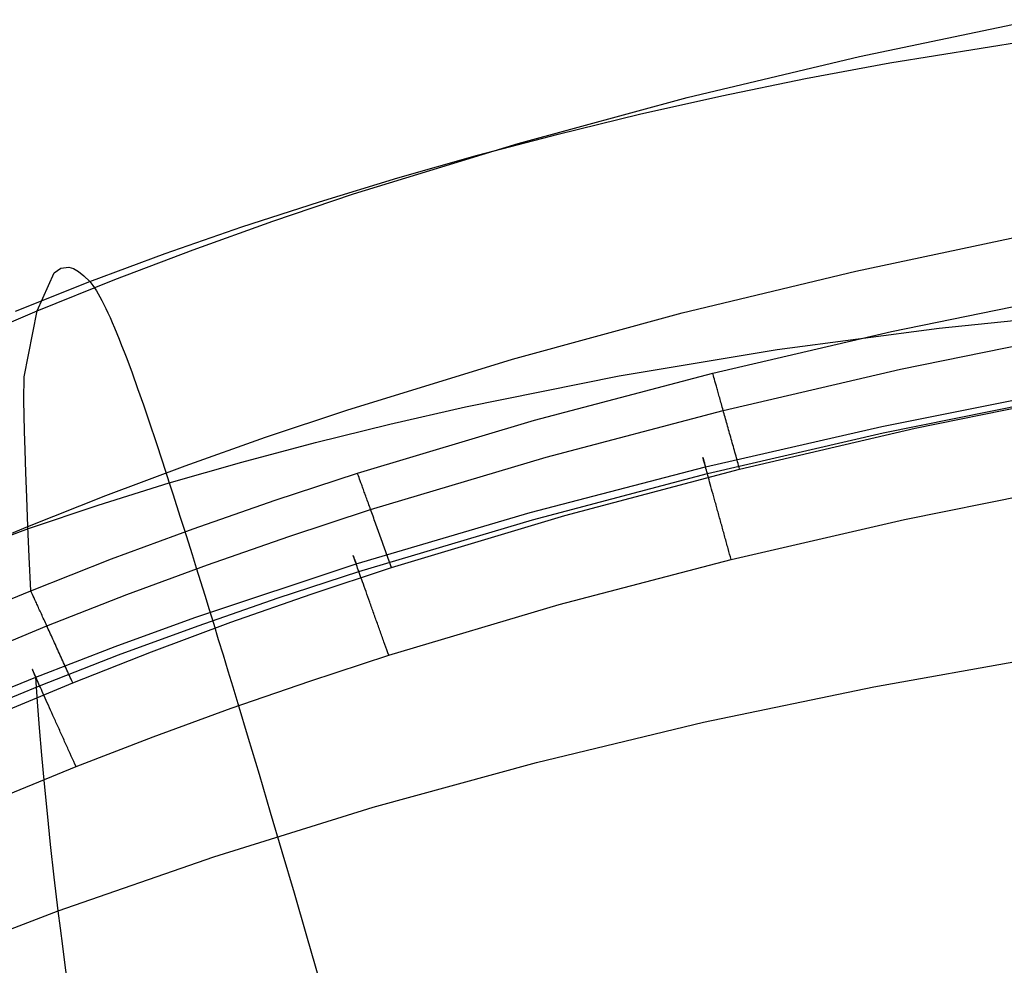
# Model space of a CAD drawing. Extents: x -353 to 1161, y -766 to 145.
# Tile 35 of 74: x -242 to -200, y 97 to 137. Entities that reach past the tile are written whole.
import ezdxf

# ---------------------------------------------------------------- set-up
doc = ezdxf.new("R2010")
doc.units = 0
doc.layers.add('DEFAULT', color=7, linetype='CONTINUOUS')

msp = doc.modelspace()

# ---------------------------------------------------------------- linework, layer by layer
at = {"layer": 'DEFAULT'}
for p, q in [((-205.902, 135.862, 190.493), (-198.29, 137.447, 190.407)), ((-204.599, 135.589, 241.983), (-197.192, 136.781, 241.784)), ((-213.354, 134.086, 190.577), (-205.902, 135.862, 190.493)), ((-208.242, 134.906, 242.078), (-204.599, 135.589, 241.983)), ((-211.844, 134.166, 242.17), (-208.242, 134.906, 242.078)), ((-220.641, 132.111, 190.656), (-213.354, 134.086, 190.577)), ((-215.405, 133.368, 242.258), (-211.844, 134.166, 242.17)), ((-218.925, 132.511, 242.343), (-215.405, 133.368, 242.258)), ((-222.402, 131.597, 242.425), (-218.925, 132.511, 242.343)), ((-227.751, 129.926, 190.73), (-220.641, 132.111, 190.656)), ((-225.837, 130.624, 242.503), (-222.402, 131.597, 242.425)), ((-229.229, 129.592, 242.578), (-225.837, 130.624, 242.503)), ((-231.238, 128.751, 190.766), (-227.751, 129.926, 190.73)), ((-232.578, 128.502, 242.649), (-229.229, 129.592, 242.578)), ((-235.883, 127.352, 242.717), (-232.578, 128.502, 242.649)), ((-234.678, 127.521, 190.8), (-231.238, 128.751, 190.766)), ((-206.063, 126.594, 91.409), (-198.411, 128.218, 91.409)), ((-239.143, 126.143, 242.781), (-235.883, 127.352, 242.717)), ((-238.069, 126.233, 190.833), (-234.678, 127.521, 190.8)), ((-240.678, 126.524, 217.403), (-240.39, 126.73, 223.952)), ((-240.39, 126.73, 223.952), (-240.044, 126.764, 230.392)), ((-240.044, 126.764, 230.392), (-239.846, 126.703, 233.558)), ((-239.846, 126.703, 233.558), (-239.631, 126.583, 236.682)), ((-241.412, 124.886, 190.864), (-240.678, 126.524, 217.403)), ((-239.631, 126.583, 236.682), (-239.397, 126.398, 239.758)), ((-239.397, 126.398, 239.758), (-239.143, 126.143, 242.781)), ((-213.559, 124.789, 91.409), (-206.063, 126.594, 91.409)), ((-242.35, 124.87, 242.839), (-239.143, 126.143, 242.781)), ((-241.412, 124.886, 190.864), (-238.069, 126.233, 190.833)), ((-239.143, 126.143, 242.781), (-239.007, 125.972, 244.27)), ((-239.007, 125.972, 244.27), (-238.935, 125.868, 245.01)), ((-238.935, 125.868, 245.01), (-238.86, 125.751, 245.745)), ((-238.86, 125.751, 245.745), (-238.783, 125.623, 246.476)), ((-238.783, 125.623, 246.476), (-238.704, 125.481, 247.204)), ((-238.704, 125.481, 247.204), (-238.622, 125.328, 247.928)), ((-204.529, 123.986, 79.993), (-196.777, 125.568, 79.971)), ((-238.622, 125.328, 247.928), (-238.537, 125.162, 248.648)), ((-238.537, 125.162, 248.648), (-238.45, 124.983, 249.365)), ((-244.704, 123.48, 190.894), (-241.412, 124.886, 190.864)), ((-241.976, 122.03, 140.029), (-241.412, 124.886, 190.864)), ((-238.45, 124.983, 249.365), (-238.361, 124.793, 250.077)), ((-238.361, 124.793, 250.077), (-238.268, 124.589, 250.786)), ((-238.268, 124.589, 250.786), (-238.174, 124.374, 251.492)), ((-220.89, 122.795, 91.409), (-213.559, 124.789, 91.409)), ((-202.47, 124.135, 264.418), (-195.302, 124.861, 264.258)), ((-238.174, 124.374, 251.492), (-238.076, 124.146, 252.193)), ((-238.076, 124.146, 252.193), (-237.976, 123.906, 252.891)), ((-237.976, 123.906, 252.891), (-237.874, 123.653, 253.585)), ((-212.243, 122.195, 80.017), (-204.529, 123.986, 79.993)), ((-209.462, 123.207, 264.553), (-202.47, 124.135, 264.418)), ((-204.13, 122.364, 77.218), (-196.424, 123.935, 77.212)), ((-237.874, 123.653, 253.585), (-237.768, 123.388, 254.276)), ((-237.768, 123.388, 254.276), (-237.66, 123.11, 254.963)), ((-237.66, 123.11, 254.963), (-237.55, 122.821, 255.646)), ((-216.279, 122.076, 264.663), (-209.462, 123.207, 264.553)), ((-237.55, 122.821, 255.646), (-237.32, 122.204, 257.001)), ((-228.049, 120.601, 91.409), (-220.89, 122.795, 91.409)), ((-241.992, 121.027, 127.753), (-241.976, 122.03, 140.029)), ((-237.32, 122.204, 257.001), (-237.08, 121.537, 258.342)), ((-222.925, 120.741, 264.746), (-216.279, 122.076, 264.663)), ((-219.946, 120.163, 80.045), (-212.243, 122.195, 80.017)), ((-212.227, 122.139, 79.821), (-212.243, 122.195, 80.017)), ((-212.21, 122.077, 79.625), (-212.227, 122.139, 79.821)), ((-212.191, 122.009, 79.431), (-212.21, 122.077, 79.625)), ((-211.792, 120.587, 77.226), (-204.13, 122.364, 77.218)), ((-212.17, 121.934, 79.238), (-212.191, 122.009, 79.431)), ((-212.147, 121.853, 79.047), (-212.17, 121.934, 79.238)), ((-212.123, 121.767, 78.859), (-212.147, 121.853, 79.047)), ((-212.097, 121.674, 78.673), (-212.123, 121.767, 78.859)), ((-212.083, 121.625, 78.582), (-212.097, 121.674, 78.673)), ((-212.069, 121.575, 78.492), (-212.083, 121.625, 78.582)), ((-237.08, 121.537, 258.342), (-236.828, 120.821, 259.669)), ((-212.055, 121.523, 78.403), (-212.069, 121.575, 78.492)), ((-212.04, 121.47, 78.315), (-212.055, 121.523, 78.403)), ((-212.025, 121.415, 78.228), (-212.04, 121.47, 78.315)), ((-212.009, 121.359, 78.142), (-212.025, 121.415, 78.228)), ((-211.993, 121.302, 78.057), (-212.009, 121.359, 78.142)), ((-211.976, 121.243, 77.974), (-211.993, 121.302, 78.057)), ((-211.96, 121.183, 77.892), (-211.976, 121.243, 77.974)), ((-211.942, 121.122, 77.812), (-211.96, 121.183, 77.892)), ((-204.946, 119.889, 67.922), (-197.297, 121.421, 67.887)), ((-203.502, 119.816, 76.166), (-195.871, 121.379, 76.166)), ((-241.967, 119.69, 115.581), (-241.992, 121.027, 127.753)), ((-236.828, 120.821, 259.669), (-236.566, 120.054, 260.98)), ((-211.925, 121.059, 77.733), (-211.942, 121.122, 77.812)), ((-211.907, 120.995, 77.655), (-211.925, 121.059, 77.733)), ((-211.889, 120.93, 77.579), (-211.907, 120.995, 77.655)), ((-211.87, 120.863, 77.505), (-211.889, 120.93, 77.579)), ((-211.851, 120.796, 77.433), (-211.87, 120.863, 77.505)), ((-211.832, 120.727, 77.362), (-211.851, 120.796, 77.433)), ((-204.879, 119.614, 73.484), (-197.242, 121.165, 73.467)), ((-231.56, 119.427, 91.409), (-228.049, 120.601, 91.409)), ((-226.184, 119.996, 264.777), (-222.925, 120.741, 264.746)), ((-219.439, 118.571, 77.234), (-211.792, 120.587, 77.226)), ((-211.812, 120.657, 77.293), (-211.832, 120.727, 77.362)), ((-211.792, 120.587, 77.226), (-211.812, 120.657, 77.293)), ((-211.772, 120.515, 77.16), (-211.792, 120.587, 77.226)), ((-211.752, 120.442, 77.097), (-211.772, 120.515, 77.16)), ((-211.731, 120.368, 77.036), (-211.752, 120.442, 77.097)), ((-211.71, 120.294, 76.976), (-211.731, 120.368, 77.036)), ((-236.566, 120.054, 260.98), (-236.292, 119.238, 262.278)), ((-229.401, 119.201, 264.802), (-226.184, 119.996, 264.777)), ((-227.583, 117.875, 80.077), (-219.946, 120.163, 80.045)), ((-211.689, 120.219, 76.919), (-211.71, 120.294, 76.976)), ((-211.668, 120.142, 76.863), (-211.689, 120.219, 76.919)), ((-211.646, 120.066, 76.81), (-211.668, 120.142, 76.863)), ((-211.625, 119.988, 76.758), (-211.646, 120.066, 76.81)), ((-211.603, 119.91, 76.709), (-211.625, 119.988, 76.758)), ((-211.581, 119.831, 76.662), (-211.603, 119.91, 76.709)), ((-241.94, 118.862, 109.523), (-241.967, 119.69, 115.581)), ((-212.557, 118.149, 67.958), (-204.946, 119.889, 67.922)), ((-212.476, 117.855, 73.501), (-204.879, 119.614, 73.484)), ((-211.558, 119.752, 76.617), (-211.581, 119.831, 76.662)), ((-211.536, 119.672, 76.574), (-211.558, 119.752, 76.617)), ((-211.514, 119.592, 76.533), (-211.536, 119.672, 76.574)), ((-211.491, 119.511, 76.495), (-211.514, 119.592, 76.533)), ((-211.468, 119.43, 76.459), (-211.491, 119.511, 76.495)), ((-211.081, 118.049, 76.166), (-203.502, 119.816, 76.166)), ((-236.292, 119.238, 262.278), (-236.006, 118.372, 263.561)), ((-235.026, 118.199, 91.409), (-231.56, 119.427, 91.409)), ((-232.576, 118.354, 264.819), (-229.401, 119.201, 264.802)), ((-211.446, 119.349, 76.424), (-211.468, 119.43, 76.459)), ((-211.423, 119.268, 76.392), (-211.446, 119.349, 76.424)), ((-211.4, 119.186, 76.363), (-211.423, 119.268, 76.392)), ((-211.377, 119.104, 76.335), (-211.4, 119.186, 76.363)), ((-211.354, 119.022, 76.309), (-211.377, 119.104, 76.335)), ((-241.906, 117.91, 103.478), (-241.94, 118.862, 109.523)), ((-211.331, 118.94, 76.286), (-211.354, 119.022, 76.309)), ((-211.308, 118.859, 76.265), (-211.331, 118.94, 76.286)), ((-211.285, 118.777, 76.246), (-211.308, 118.859, 76.265)), ((-211.262, 118.695, 76.229), (-211.285, 118.777, 76.246)), ((-211.239, 118.613, 76.214), (-211.262, 118.695, 76.229)), ((-238.444, 116.916, 91.409), (-235.026, 118.199, 91.409)), ((-236.006, 118.372, 263.561), (-235.709, 117.456, 264.83)), ((-235.709, 117.456, 264.83), (-232.576, 118.354, 264.819)), ((-227.016, 116.304, 77.244), (-219.439, 118.571, 77.234)), ((-212.668, 118.549, 70.586), (-212.669, 118.552, 70.403)), ((-212.669, 118.552, 70.403), (-212.668, 118.55, 70.221)), ((-212.668, 118.55, 70.221), (-212.667, 118.544, 70.041)), ((-212.666, 118.541, 70.771), (-212.668, 118.549, 70.586)), ((-212.667, 118.544, 70.041), (-212.664, 118.534, 69.864)), ((-212.663, 118.529, 70.956), (-212.666, 118.541, 70.771)), ((-212.664, 118.534, 69.864), (-212.66, 118.52, 69.688)), ((-212.658, 118.513, 71.143), (-212.663, 118.529, 70.956)), ((-212.66, 118.52, 69.688), (-212.655, 118.503, 69.516)), ((-212.652, 118.491, 71.33), (-212.658, 118.513, 71.143)), ((-212.655, 118.503, 69.516), (-212.649, 118.481, 69.346)), ((-212.645, 118.465, 71.517), (-212.652, 118.491, 71.33)), ((-212.649, 118.481, 69.346), (-212.642, 118.456, 69.178)), ((-212.636, 118.434, 71.705), (-212.645, 118.465, 71.517)), ((-212.642, 118.456, 69.178), (-212.635, 118.428, 69.014)), ((-212.626, 118.398, 71.892), (-212.636, 118.434, 71.705)), ((-212.635, 118.428, 69.014), (-212.626, 118.397, 68.853)), ((-212.615, 118.357, 72.078), (-212.626, 118.398, 71.892)), ((-212.626, 118.397, 68.853), (-212.616, 118.362, 68.695)), ((-212.616, 118.362, 68.695), (-212.606, 118.325, 68.541)), ((-212.602, 118.311, 72.263), (-212.615, 118.357, 72.078)), ((-212.606, 118.325, 68.541), (-212.595, 118.285, 68.39)), ((-212.588, 118.26, 72.446), (-212.602, 118.311, 72.263)), ((-212.595, 118.285, 68.39), (-212.583, 118.242, 68.242)), ((-212.573, 118.205, 72.628), (-212.588, 118.26, 72.446)), ((-212.583, 118.242, 68.242), (-212.571, 118.197, 68.099)), ((-212.556, 118.144, 72.808), (-212.573, 118.205, 72.628)), ((-211.217, 118.532, 76.201), (-211.239, 118.613, 76.214)), ((-211.194, 118.451, 76.19), (-211.217, 118.532, 76.201)), ((-211.171, 118.37, 76.181), (-211.194, 118.451, 76.19)), ((-211.149, 118.289, 76.175), (-211.171, 118.37, 76.181)), ((-211.126, 118.209, 76.17), (-211.149, 118.289, 76.175)), ((-211.104, 118.129, 76.167), (-211.126, 118.209, 76.17)), ((-241.863, 116.82, 97.441), (-241.906, 117.91, 103.478)), ((-231.144, 116.706, 80.094), (-227.583, 117.875, 80.077)), ((-227.564, 117.821, 79.879), (-227.583, 117.875, 80.077)), ((-227.542, 117.762, 79.68), (-227.564, 117.821, 79.879)), ((-220.132, 116.18, 67.997), (-212.557, 118.149, 67.958)), ((-220.033, 115.867, 73.518), (-212.476, 117.855, 73.501)), ((-218.636, 116.048, 76.166), (-211.081, 118.049, 76.166)), ((-212.571, 118.197, 68.099), (-212.557, 118.149, 67.958)), ((-212.538, 118.079, 72.986), (-212.556, 118.144, 72.808)), ((-212.519, 118.009, 73.161), (-212.538, 118.079, 72.986)), ((-212.498, 117.934, 73.332), (-212.519, 118.009, 73.161)), ((-212.476, 117.855, 73.501), (-212.498, 117.934, 73.332)), ((-212.453, 117.772, 73.665), (-212.476, 117.855, 73.501)), ((-211.081, 118.049, 76.166), (-211.104, 118.129, 76.167)), ((-238.787, 116.501, 264.831), (-235.709, 117.456, 264.83)), ((-235.709, 117.456, 264.83), (-235.556, 116.978, 265.457)), ((-227.518, 117.696, 79.483), (-227.542, 117.762, 79.68)), ((-227.492, 117.624, 79.288), (-227.518, 117.696, 79.483)), ((-227.464, 117.545, 79.094), (-227.492, 117.624, 79.288)), ((-227.433, 117.461, 78.903), (-227.464, 117.545, 79.094)), ((-227.401, 117.37, 78.716), (-227.433, 117.461, 78.903)), ((-227.384, 117.323, 78.623), (-227.401, 117.37, 78.716)), ((-212.429, 117.684, 73.826), (-212.453, 117.772, 73.665)), ((-212.403, 117.593, 73.983), (-212.429, 117.684, 73.826)), ((-212.377, 117.498, 74.135), (-212.403, 117.593, 73.983)), ((-212.349, 117.399, 74.282), (-212.377, 117.498, 74.135)), ((-212.321, 117.296, 74.425), (-212.349, 117.399, 74.282)), ((-203.969, 115.871, 76.166), (-196.439, 117.392, 76.166)), ((-235.556, 116.978, 265.457), (-235.399, 116.485, 266.078)), ((-227.366, 117.274, 78.531), (-227.384, 117.323, 78.623)), ((-227.348, 117.223, 78.441), (-227.366, 117.274, 78.531)), ((-227.329, 117.171, 78.351), (-227.348, 117.223, 78.441)), ((-227.31, 117.118, 78.263), (-227.329, 117.171, 78.351)), ((-227.29, 117.063, 78.176), (-227.31, 117.118, 78.263)), ((-227.269, 117.007, 78.09), (-227.29, 117.063, 78.176)), ((-227.249, 116.949, 78.005), (-227.269, 117.007, 78.09)), ((-227.227, 116.89, 77.922), (-227.249, 116.949, 78.005)), ((-212.292, 117.19, 74.562), (-212.321, 117.296, 74.425)), ((-212.262, 117.082, 74.694), (-212.292, 117.19, 74.562)), ((-212.231, 116.97, 74.821), (-212.262, 117.082, 74.694)), ((-212.199, 116.856, 74.942), (-212.231, 116.97, 74.821)), ((-241.814, 115.578, 91.409), (-241.863, 116.82, 97.441)), ((-241.814, 115.578, 91.409), (-238.444, 116.916, 91.409)), ((-241.794, 115.485, 264.822), (-238.787, 116.501, 264.831)), ((-234.684, 115.473, 80.112), (-231.144, 116.706, 80.094)), ((-227.206, 116.83, 77.84), (-227.227, 116.89, 77.922)), ((-227.183, 116.769, 77.76), (-227.206, 116.83, 77.84)), ((-227.161, 116.706, 77.681), (-227.183, 116.769, 77.76)), ((-227.137, 116.642, 77.604), (-227.161, 116.706, 77.681)), ((-227.114, 116.576, 77.528), (-227.137, 116.642, 77.604)), ((-227.09, 116.51, 77.455), (-227.114, 116.576, 77.528)), ((-227.066, 116.442, 77.383), (-227.09, 116.51, 77.455)), ((-212.167, 116.74, 75.057), (-212.199, 116.856, 74.942)), ((-212.134, 116.621, 75.167), (-212.167, 116.74, 75.057)), ((-212.117, 116.561, 75.219), (-212.134, 116.621, 75.167)), ((-212.101, 116.501, 75.271), (-212.117, 116.561, 75.219)), ((-212.084, 116.44, 75.32), (-212.101, 116.501, 75.271)), ((-235.399, 116.485, 266.078), (-235.237, 115.977, 266.693)), ((-230.546, 115.146, 77.249), (-227.016, 116.304, 77.244)), ((-227.644, 113.963, 68.039), (-220.132, 116.18, 67.997)), ((-227.041, 116.374, 77.313), (-227.066, 116.442, 77.383)), ((-227.016, 116.304, 77.244), (-227.041, 116.374, 77.313)), ((-226.99, 116.233, 77.178), (-227.016, 116.304, 77.244)), ((-226.964, 116.162, 77.113), (-226.99, 116.233, 77.178)), ((-226.938, 116.089, 77.051), (-226.964, 116.162, 77.113)), ((-226.911, 116.015, 76.99), (-226.938, 116.089, 77.051)), ((-212.067, 116.379, 75.368), (-212.084, 116.44, 75.32)), ((-212.05, 116.317, 75.415), (-212.067, 116.379, 75.368)), ((-212.033, 116.255, 75.46), (-212.05, 116.317, 75.415)), ((-212.016, 116.193, 75.504), (-212.033, 116.255, 75.46)), ((-211.998, 116.131, 75.546), (-212.016, 116.193, 75.504)), ((-211.981, 116.068, 75.587), (-211.998, 116.131, 75.546)), ((-235.237, 115.977, 266.693), (-235.071, 115.454, 267.3)), ((-227.525, 113.629, 73.538), (-220.033, 115.867, 73.518)), ((-226.885, 115.941, 76.932), (-226.911, 116.015, 76.99)), ((-226.858, 115.866, 76.875), (-226.885, 115.941, 76.932)), ((-226.83, 115.79, 76.821), (-226.858, 115.866, 76.875)), ((-226.803, 115.714, 76.769), (-226.83, 115.79, 76.821)), ((-226.775, 115.637, 76.719), (-226.803, 115.714, 76.769)), ((-226.112, 113.8, 76.166), (-218.636, 116.048, 76.166)), ((-211.963, 116.005, 75.626), (-211.981, 116.068, 75.587)), ((-211.946, 115.942, 75.664), (-211.963, 116.005, 75.626)), ((-211.929, 115.879, 75.7), (-211.946, 115.942, 75.664)), ((-211.911, 115.816, 75.735), (-211.929, 115.879, 75.7)), ((-211.893, 115.753, 75.768), (-211.911, 115.816, 75.735)), ((-211.876, 115.689, 75.8), (-211.893, 115.753, 75.768)), ((-211.858, 115.626, 75.83), (-211.876, 115.689, 75.8)), ((-211.449, 114.148, 76.166), (-203.969, 115.871, 76.166)), ((-245.134, 114.183, 91.409), (-241.814, 115.578, 91.409)), ((-244.731, 114.405, 264.802), (-241.794, 115.485, 264.822)), ((-241.76, 114.268, 85.77), (-241.814, 115.578, 91.409)), ((-238.201, 114.174, 80.132), (-234.684, 115.473, 80.112)), ((-235.071, 115.454, 267.3), (-234.902, 114.916, 267.902)), ((-226.747, 115.559, 76.671), (-226.775, 115.637, 76.719)), ((-226.718, 115.481, 76.625), (-226.747, 115.559, 76.671)), ((-226.69, 115.402, 76.581), (-226.718, 115.481, 76.625)), ((-226.661, 115.323, 76.54), (-226.69, 115.402, 76.581)), ((-226.633, 115.243, 76.501), (-226.661, 115.323, 76.54)), ((-226.604, 115.163, 76.464), (-226.633, 115.243, 76.501)), ((-211.841, 115.562, 75.859), (-211.858, 115.626, 75.83)), ((-211.823, 115.499, 75.887), (-211.841, 115.562, 75.859)), ((-211.806, 115.435, 75.913), (-211.823, 115.499, 75.887)), ((-211.788, 115.372, 75.938), (-211.806, 115.435, 75.913)), ((-211.771, 115.309, 75.961), (-211.788, 115.372, 75.938)), ((-211.753, 115.246, 75.983), (-211.771, 115.309, 75.961)), ((-211.736, 115.182, 76.004), (-211.753, 115.246, 75.983)), ((-234.902, 114.916, 267.902), (-234.728, 114.362, 268.496)), ((-234.055, 113.925, 77.255), (-230.546, 115.146, 77.249)), ((-226.575, 115.083, 76.429), (-226.604, 115.163, 76.464)), ((-226.546, 115.003, 76.396), (-226.575, 115.083, 76.429)), ((-226.517, 114.922, 76.366), (-226.546, 115.003, 76.396)), ((-226.488, 114.842, 76.338), (-226.517, 114.922, 76.366)), ((-226.458, 114.761, 76.312), (-226.488, 114.842, 76.338)), ((-211.718, 115.12, 76.023), (-211.736, 115.182, 76.004)), ((-211.701, 115.057, 76.041), (-211.718, 115.12, 76.023)), ((-211.683, 114.994, 76.058), (-211.701, 115.057, 76.041)), ((-211.666, 114.932, 76.074), (-211.683, 114.994, 76.058)), ((-211.649, 114.87, 76.088), (-211.666, 114.932, 76.074)), ((-211.632, 114.808, 76.101), (-211.649, 114.87, 76.088)), ((-211.615, 114.746, 76.112), (-211.632, 114.808, 76.101)), ((-226.429, 114.68, 76.288), (-226.458, 114.761, 76.312)), ((-226.4, 114.599, 76.266), (-226.429, 114.68, 76.288)), ((-226.371, 114.518, 76.247), (-226.4, 114.599, 76.266)), ((-226.342, 114.437, 76.23), (-226.371, 114.518, 76.247)), ((-226.313, 114.357, 76.215), (-226.342, 114.437, 76.23)), ((-211.598, 114.685, 76.123), (-211.615, 114.746, 76.112)), ((-211.581, 114.624, 76.132), (-211.598, 114.685, 76.123)), ((-211.547, 114.503, 76.147), (-211.581, 114.624, 76.132)), ((-211.514, 114.383, 76.158), (-211.547, 114.503, 76.147)), ((-211.481, 114.265, 76.164), (-211.514, 114.383, 76.158)), ((-241.694, 112.805, 80.152), (-241.76, 114.268, 85.77)), ((-241.694, 112.805, 80.152), (-238.201, 114.174, 80.132)), ((-234.728, 114.362, 268.496), (-234.55, 113.792, 269.084)), ((-234.603, 111.645, 68.084), (-227.644, 113.963, 68.039)), ((-227.773, 114.324, 70.657), (-227.774, 114.329, 70.475)), ((-227.774, 114.329, 70.475), (-227.774, 114.329, 70.295)), ((-227.774, 114.329, 70.295), (-227.773, 114.325, 70.116)), ((-227.773, 114.325, 70.116), (-227.77, 114.317, 69.94)), ((-227.77, 114.316, 70.84), (-227.773, 114.324, 70.657)), ((-227.77, 114.317, 69.94), (-227.766, 114.305, 69.766)), ((-227.765, 114.302, 71.024), (-227.77, 114.316, 70.84)), ((-227.766, 114.305, 69.766), (-227.761, 114.29, 69.594)), ((-227.759, 114.285, 71.209), (-227.765, 114.302, 71.024)), ((-227.761, 114.29, 69.594), (-227.754, 114.271, 69.424)), ((-227.751, 114.262, 71.394), (-227.759, 114.285, 71.209)), ((-227.754, 114.271, 69.424), (-227.746, 114.248, 69.258)), ((-227.741, 114.235, 71.579), (-227.751, 114.262, 71.394)), ((-227.746, 114.248, 69.258), (-227.736, 114.222, 69.094)), ((-227.73, 114.204, 71.765), (-227.741, 114.235, 71.579)), ((-227.736, 114.222, 69.094), (-227.726, 114.193, 68.934)), ((-227.717, 114.167, 71.949), (-227.73, 114.204, 71.765)), ((-227.726, 114.193, 68.934), (-227.715, 114.162, 68.776)), ((-227.702, 114.126, 72.133), (-227.717, 114.167, 71.949)), ((-227.715, 114.162, 68.776), (-227.702, 114.127, 68.622)), ((-227.702, 114.127, 68.622), (-227.689, 114.089, 68.471)), ((-227.686, 114.08, 72.316), (-227.702, 114.126, 72.133)), ((-227.689, 114.089, 68.471), (-227.675, 114.049, 68.324)), ((-227.668, 114.029, 72.498), (-227.686, 114.08, 72.316)), ((-227.675, 114.049, 68.324), (-227.66, 114.007, 68.18)), ((-227.648, 113.974, 72.677), (-227.668, 114.029, 72.498)), ((-227.66, 114.007, 68.18), (-227.644, 113.963, 68.039)), ((-227.626, 113.914, 72.855), (-227.648, 113.974, 72.677)), ((-226.284, 114.276, 76.201), (-226.313, 114.357, 76.215)), ((-226.255, 114.196, 76.191), (-226.284, 114.276, 76.201)), ((-226.226, 114.116, 76.182), (-226.255, 114.196, 76.191)), ((-226.197, 114.037, 76.175), (-226.226, 114.116, 76.182)), ((-226.168, 113.957, 76.17), (-226.197, 114.037, 76.175)), ((-226.14, 113.878, 76.167), (-226.168, 113.957, 76.17)), ((-218.88, 112.202, 76.166), (-211.449, 114.148, 76.166)), ((-211.449, 114.148, 76.166), (-211.481, 114.265, 76.164)), ((-237.54, 112.639, 77.261), (-234.055, 113.925, 77.255)), ((-234.55, 113.792, 269.084), (-234.367, 113.207, 269.665)), ((-231.004, 112.491, 73.548), (-227.525, 113.629, 73.538)), ((-229.591, 112.653, 76.166), (-226.112, 113.8, 76.166)), ((-227.603, 113.85, 73.03), (-227.626, 113.914, 72.855)), ((-227.579, 113.781, 73.202), (-227.603, 113.85, 73.03)), ((-227.553, 113.707, 73.372), (-227.579, 113.781, 73.202)), ((-227.525, 113.629, 73.538), (-227.553, 113.707, 73.372)), ((-227.496, 113.548, 73.7), (-227.525, 113.629, 73.538)), ((-227.465, 113.462, 73.859), (-227.496, 113.548, 73.7)), ((-226.112, 113.8, 76.166), (-226.14, 113.878, 76.167)), ((-234.367, 113.207, 269.665), (-234.181, 112.605, 270.239)), ((-227.433, 113.372, 74.013), (-227.465, 113.462, 73.859)), ((-227.4, 113.279, 74.163), (-227.433, 113.372, 74.013)), ((-227.365, 113.182, 74.308), (-227.4, 113.279, 74.163)), ((-227.33, 113.082, 74.449), (-227.365, 113.182, 74.308)), ((-244.713, 111.556, 80.171), (-241.694, 112.805, 80.152)), ((-241.671, 112.755, 79.951), (-241.694, 112.805, 80.152)), ((-241.645, 112.698, 79.749), (-241.671, 112.755, 79.951)), ((-241.616, 112.635, 79.549), (-241.645, 112.698, 79.749)), ((-227.293, 112.979, 74.584), (-227.33, 113.082, 74.449)), ((-227.255, 112.873, 74.714), (-227.293, 112.979, 74.584)), ((-227.216, 112.764, 74.839), (-227.255, 112.873, 74.714)), ((-227.176, 112.652, 74.958), (-227.216, 112.764, 74.839)), ((-241.585, 112.566, 79.35), (-241.616, 112.635, 79.549)), ((-241.55, 112.491, 79.154), (-241.585, 112.566, 79.35)), ((-241.513, 112.41, 78.959), (-241.55, 112.491, 79.154)), ((-241.473, 112.323, 78.768), (-241.513, 112.41, 78.959)), ((-241.452, 112.277, 78.674), (-241.473, 112.323, 78.768)), ((-241.431, 112.23, 78.58), (-241.452, 112.277, 78.674)), ((-241, 111.286, 77.267), (-237.54, 112.639, 77.261)), ((-234.462, 111.292, 73.558), (-231.004, 112.491, 73.548)), ((-234.181, 112.605, 270.239), (-233.99, 111.987, 270.806)), ((-233.047, 111.444, 76.166), (-229.591, 112.653, 76.166)), ((-227.136, 112.539, 75.072), (-227.176, 112.652, 74.958)), ((-227.095, 112.424, 75.18), (-227.136, 112.539, 75.072)), ((-227.053, 112.306, 75.282), (-227.095, 112.424, 75.18)), ((-227.032, 112.247, 75.331), (-227.053, 112.306, 75.282)), ((-227.011, 112.187, 75.379), (-227.032, 112.247, 75.331)), ((-241.408, 112.181, 78.488), (-241.431, 112.23, 78.58)), ((-241.385, 112.13, 78.397), (-241.408, 112.181, 78.488)), ((-241.362, 112.079, 78.307), (-241.385, 112.13, 78.397)), ((-241.338, 112.025, 78.218), (-241.362, 112.079, 78.307)), ((-241.313, 111.971, 78.13), (-241.338, 112.025, 78.218)), ((-241.287, 111.915, 78.044), (-241.313, 111.971, 78.13)), ((-241.261, 111.858, 77.959), (-241.287, 111.915, 78.044)), ((-241.234, 111.799, 77.876), (-241.261, 111.858, 77.959)), ((-233.99, 111.987, 270.806), (-233.794, 111.353, 271.367)), ((-226.989, 112.128, 75.425), (-227.011, 112.187, 75.379)), ((-226.968, 112.067, 75.469), (-226.989, 112.128, 75.425)), ((-226.946, 112.007, 75.512), (-226.968, 112.067, 75.469)), ((-226.924, 111.946, 75.554), (-226.946, 112.007, 75.512)), ((-226.903, 111.885, 75.594), (-226.924, 111.946, 75.554)), ((-226.881, 111.824, 75.633), (-226.903, 111.885, 75.594)), ((-226.859, 111.763, 75.67), (-226.881, 111.824, 75.633)), ((-226.236, 110.016, 76.166), (-218.88, 112.202, 76.166)), ((-241.207, 111.739, 77.794), (-241.234, 111.799, 77.876)), ((-241.179, 111.678, 77.713), (-241.207, 111.739, 77.794)), ((-241.15, 111.615, 77.635), (-241.179, 111.678, 77.713)), ((-241.121, 111.552, 77.558), (-241.15, 111.615, 77.635)), ((-241.091, 111.487, 77.482), (-241.121, 111.552, 77.558)), ((-241.061, 111.421, 77.409), (-241.091, 111.487, 77.482)), ((-241.031, 111.354, 77.337), (-241.061, 111.421, 77.409)), ((-238.052, 110.392, 68.108), (-234.603, 111.645, 68.084)), ((-236.477, 110.172, 76.166), (-233.047, 111.444, 76.166)), ((-226.837, 111.701, 75.706), (-226.859, 111.763, 75.67)), ((-226.815, 111.64, 75.74), (-226.837, 111.701, 75.706)), ((-226.793, 111.578, 75.773), (-226.815, 111.64, 75.74)), ((-226.771, 111.516, 75.804), (-226.793, 111.578, 75.773)), ((-226.749, 111.455, 75.834), (-226.771, 111.516, 75.804)), ((-226.727, 111.393, 75.863), (-226.749, 111.455, 75.834)), ((-243.989, 110.05, 77.273), (-241, 111.286, 77.267)), ((-241, 111.286, 77.267), (-241.031, 111.354, 77.337)), ((-240.968, 111.217, 77.199), (-241, 111.286, 77.267)), ((-240.936, 111.147, 77.134), (-240.968, 111.217, 77.199)), ((-240.903, 111.076, 77.07), (-240.936, 111.147, 77.134)), ((-240.871, 111.004, 77.008), (-240.903, 111.076, 77.07)), ((-240.837, 110.931, 76.948), (-240.871, 111.004, 77.008)), ((-237.898, 110.029, 73.569), (-234.462, 111.292, 73.558)), ((-233.794, 111.353, 271.367), (-233.595, 110.703, 271.92)), ((-226.705, 111.331, 75.89), (-226.727, 111.393, 75.863)), ((-226.683, 111.269, 75.916), (-226.705, 111.331, 75.89)), ((-226.661, 111.208, 75.941), (-226.683, 111.269, 75.916)), ((-226.639, 111.146, 75.964), (-226.661, 111.208, 75.941)), ((-226.617, 111.084, 75.985), (-226.639, 111.146, 75.964)), ((-226.595, 111.023, 76.006), (-226.617, 111.084, 75.985)), ((-226.573, 110.962, 76.025), (-226.595, 111.023, 76.006)), ((-240.804, 110.858, 76.89), (-240.837, 110.931, 76.948)), ((-240.77, 110.784, 76.835), (-240.804, 110.858, 76.89)), ((-240.736, 110.709, 76.781), (-240.77, 110.784, 76.835)), ((-240.701, 110.633, 76.73), (-240.736, 110.709, 76.781)), ((-240.666, 110.557, 76.681), (-240.701, 110.633, 76.73)), ((-240.631, 110.481, 76.634), (-240.666, 110.557, 76.681)), ((-233.595, 110.703, 271.92), (-233.391, 110.036, 272.466)), ((-226.551, 110.901, 76.043), (-226.573, 110.962, 76.025)), ((-226.53, 110.84, 76.059), (-226.551, 110.901, 76.043)), ((-226.508, 110.779, 76.075), (-226.53, 110.84, 76.059)), ((-226.487, 110.719, 76.089), (-226.508, 110.779, 76.075)), ((-226.465, 110.658, 76.101), (-226.487, 110.719, 76.089)), ((-226.444, 110.598, 76.113), (-226.465, 110.658, 76.101)), ((-226.401, 110.479, 76.132), (-226.444, 110.598, 76.113)), ((-241.478, 109.074, 68.135), (-238.052, 110.392, 68.108)), ((-240.596, 110.403, 76.59), (-240.631, 110.481, 76.634)), ((-240.561, 110.326, 76.548), (-240.596, 110.403, 76.59)), ((-240.525, 110.248, 76.508), (-240.561, 110.326, 76.548)), ((-240.489, 110.17, 76.47), (-240.525, 110.248, 76.508)), ((-240.453, 110.091, 76.434), (-240.489, 110.17, 76.47)), ((-239.879, 108.833, 76.166), (-236.477, 110.172, 76.166)), ((-226.359, 110.361, 76.147), (-226.401, 110.479, 76.132)), ((-226.317, 110.245, 76.158), (-226.359, 110.361, 76.147)), ((-226.276, 110.129, 76.164), (-226.317, 110.245, 76.158)), ((-226.236, 110.016, 76.166), (-226.276, 110.129, 76.164)), ((-241.309, 108.7, 73.581), (-237.898, 110.029, 73.569)), ((-240.417, 110.012, 76.401), (-240.453, 110.091, 76.434)), ((-240.381, 109.933, 76.37), (-240.417, 110.012, 76.401)), ((-240.345, 109.854, 76.341), (-240.381, 109.933, 76.37)), ((-240.309, 109.775, 76.315), (-240.345, 109.854, 76.341)), ((-240.273, 109.696, 76.29), (-240.309, 109.775, 76.315)), ((-240.236, 109.616, 76.268), (-240.273, 109.696, 76.29)), ((-233.391, 110.036, 272.466), (-233.182, 109.351, 273.006)), ((-229.647, 108.905, 76.166), (-226.236, 110.016, 76.166)), ((-205.281, 108.66, 45.293), (-197.761, 109.995, 45.271)), ((-241.624, 109.398, 70.56), (-241.625, 109.401, 70.382)), ((-241.625, 109.401, 70.382), (-241.624, 109.399, 70.205)), ((-241.624, 109.399, 70.205), (-241.621, 109.393, 70.03)), ((-241.621, 109.392, 70.74), (-241.624, 109.398, 70.56)), ((-241.621, 109.393, 70.03), (-241.617, 109.384, 69.857)), ((-241.616, 109.382, 70.921), (-241.621, 109.392, 70.74)), ((-241.617, 109.384, 69.857), (-241.611, 109.371, 69.686)), ((-241.61, 109.367, 71.103), (-241.616, 109.382, 70.921)), ((-241.611, 109.371, 69.686), (-241.604, 109.354, 69.517)), ((-241.601, 109.348, 71.286), (-241.61, 109.367, 71.103)), ((-241.604, 109.354, 69.517), (-241.595, 109.335, 69.352)), ((-241.591, 109.325, 71.469), (-241.601, 109.348, 71.286)), ((-241.595, 109.335, 69.352), (-241.585, 109.312, 69.189)), ((-241.578, 109.298, 71.652), (-241.591, 109.325, 71.469)), ((-241.585, 109.312, 69.189), (-241.573, 109.286, 69.029)), ((-241.564, 109.265, 71.835), (-241.578, 109.298, 71.652)), ((-241.573, 109.286, 69.029), (-241.56, 109.257, 68.872)), ((-240.2, 109.537, 76.249), (-240.236, 109.616, 76.268)), ((-240.164, 109.458, 76.231), (-240.2, 109.537, 76.249)), ((-240.128, 109.379, 76.215), (-240.164, 109.458, 76.231)), ((-240.092, 109.3, 76.202), (-240.128, 109.379, 76.215)), ((-240.056, 109.222, 76.191), (-240.092, 109.3, 76.202)), ((-233.182, 109.351, 273.006), (-232.97, 108.65, 273.538)), ((-244.788, 107.725, 68.162), (-241.478, 109.074, 68.135)), ((-241.547, 109.229, 72.017), (-241.564, 109.265, 71.835)), ((-241.56, 109.257, 68.872), (-241.546, 109.225, 68.718)), ((-241.529, 109.188, 72.199), (-241.547, 109.229, 72.017)), ((-241.546, 109.225, 68.718), (-241.53, 109.191, 68.567)), ((-241.53, 109.191, 68.567), (-241.514, 109.154, 68.42)), ((-241.508, 109.142, 72.379), (-241.529, 109.188, 72.199)), ((-241.514, 109.154, 68.42), (-241.496, 109.115, 68.276)), ((-241.486, 109.092, 72.558), (-241.508, 109.142, 72.379)), ((-241.496, 109.115, 68.276), (-241.478, 109.074, 68.135)), ((-241.461, 109.037, 72.735), (-241.486, 109.092, 72.558)), ((-241.401, 108.005, 65.159), (-241.478, 109.074, 68.135)), ((-241.435, 108.978, 72.909), (-241.461, 109.037, 72.735)), ((-241.406, 108.915, 73.082), (-241.435, 108.978, 72.909)), ((-241.376, 108.847, 73.251), (-241.406, 108.915, 73.082)), ((-241.343, 108.776, 73.418), (-241.376, 108.847, 73.251)), ((-240.02, 109.143, 76.182), (-240.056, 109.222, 76.191)), ((-239.985, 109.065, 76.175), (-240.02, 109.143, 76.182)), ((-239.949, 108.988, 76.17), (-239.985, 109.065, 76.175)), ((-239.914, 108.91, 76.167), (-239.949, 108.988, 76.17)), ((-239.879, 108.833, 76.166), (-239.914, 108.91, 76.167)), ((-233.036, 107.735, 76.166), (-229.647, 108.905, 76.166)), ((-244.604, 107.34, 73.594), (-241.309, 108.7, 73.581)), ((-242.816, 107.612, 76.166), (-239.879, 108.833, 76.166)), ((-241.309, 108.7, 73.581), (-241.343, 108.776, 73.418)), ((-241.273, 108.62, 73.741), (-241.309, 108.7, 73.581)), ((-241.236, 108.537, 73.897), (-241.273, 108.62, 73.741)), ((-241.197, 108.45, 74.049), (-241.236, 108.537, 73.897)), ((-241.156, 108.359, 74.196), (-241.197, 108.45, 74.049)), ((-232.97, 108.65, 273.538), (-232.752, 107.932, 274.063)), ((-212.645, 107.126, 45.318), (-205.281, 108.66, 45.293)), ((-241.314, 106.883, 62.215), (-241.401, 108.005, 65.159)), ((-241.114, 108.265, 74.339), (-241.156, 108.359, 74.196)), ((-241.07, 108.169, 74.477), (-241.114, 108.265, 74.339)), ((-241.025, 108.069, 74.61), (-241.07, 108.169, 74.477)), ((-240.979, 107.966, 74.738), (-241.025, 108.069, 74.61)), ((-240.932, 107.861, 74.86), (-240.979, 107.966, 74.738)), ((-240.883, 107.754, 74.978), (-240.932, 107.861, 74.86)), ((-240.834, 107.644, 75.089), (-240.883, 107.754, 74.978)), ((-240.784, 107.533, 75.196), (-240.834, 107.644, 75.089)), ((-236.401, 106.504, 76.166), (-233.036, 107.735, 76.166)), ((-232.752, 107.932, 274.063), (-232.304, 106.442, 275.092)), ((-240.733, 107.419, 75.296), (-240.784, 107.533, 75.196)), ((-240.682, 107.305, 75.391), (-240.733, 107.419, 75.296)), ((-240.656, 107.247, 75.436), (-240.682, 107.305, 75.391)), ((-240.629, 107.189, 75.48), (-240.656, 107.247, 75.436)), ((-240.603, 107.131, 75.522), (-240.629, 107.189, 75.48)), ((-241.215, 105.706, 59.306), (-241.314, 106.883, 62.215)), ((-240.577, 107.072, 75.563), (-240.603, 107.131, 75.522)), ((-240.55, 107.013, 75.603), (-240.577, 107.072, 75.563)), ((-240.524, 106.954, 75.641), (-240.55, 107.013, 75.603)), ((-240.497, 106.895, 75.677), (-240.524, 106.954, 75.641)), ((-240.471, 106.836, 75.712), (-240.497, 106.895, 75.677)), ((-240.444, 106.777, 75.746), (-240.471, 106.836, 75.712)), ((-240.417, 106.717, 75.779), (-240.444, 106.777, 75.746)), ((-219.853, 105.393, 45.345), (-212.645, 107.126, 45.318)), ((-240.39, 106.658, 75.81), (-240.417, 106.717, 75.779)), ((-240.364, 106.598, 75.839), (-240.39, 106.658, 75.81)), ((-240.337, 106.539, 75.867), (-240.364, 106.598, 75.839)), ((-240.31, 106.479, 75.894), (-240.337, 106.539, 75.867)), ((-240.283, 106.42, 75.92), (-240.31, 106.479, 75.894)), ((-240.257, 106.36, 75.944), (-240.283, 106.42, 75.92)), ((-240.23, 106.301, 75.967), (-240.257, 106.36, 75.944)), ((-240.203, 106.242, 75.988), (-240.23, 106.301, 75.967)), ((-239.739, 105.211, 76.166), (-236.401, 106.504, 76.166)), ((-232.304, 106.442, 275.092), (-231.837, 104.882, 276.092)), ((-240.177, 106.182, 76.008), (-240.203, 106.242, 75.988)), ((-240.15, 106.123, 76.027), (-240.177, 106.182, 76.008)), ((-240.123, 106.064, 76.044), (-240.15, 106.123, 76.027)), ((-240.097, 106.006, 76.061), (-240.123, 106.064, 76.044)), ((-240.071, 105.947, 76.076), (-240.097, 106.006, 76.061)), ((-240.044, 105.889, 76.09), (-240.071, 105.947, 76.076)), ((-239.992, 105.773, 76.114), (-240.044, 105.889, 76.09)), ((-241.103, 104.475, 56.436), (-241.215, 105.706, 59.306)), ((-239.941, 105.658, 76.133), (-239.992, 105.773, 76.114)), ((-239.889, 105.544, 76.148), (-239.941, 105.658, 76.133)), ((-239.839, 105.432, 76.158), (-239.889, 105.544, 76.148)), ((-242.959, 103.888, 76.166), (-239.739, 105.211, 76.166)), ((-239.789, 105.32, 76.164), (-239.839, 105.432, 76.158)), ((-239.739, 105.211, 76.166), (-239.789, 105.32, 76.164)), ((-226.901, 103.459, 45.375), (-219.853, 105.393, 45.345)), ((-231.837, 104.882, 276.092), (-231.352, 103.249, 277.063)), ((-240.977, 103.188, 53.611), (-241.103, 104.475, 56.436)), ((-233.786, 101.324, 45.406), (-226.901, 103.459, 45.375)), ((-240.836, 101.844, 50.833), (-240.977, 103.188, 53.611)), ((-231.352, 103.249, 277.063), (-230.847, 101.543, 278.004)), ((-240.679, 100.444, 48.108), (-240.836, 101.844, 50.833)), ((-240.506, 98.985, 45.44), (-233.786, 101.324, 45.406)), ((-230.847, 101.543, 278.004), (-230.324, 99.761, 278.915)), ((-240.506, 98.985, 45.44), (-240.679, 100.444, 48.108)), ((-230.324, 99.761, 278.915), (-229.781, 97.903, 279.797)), ((-243.793, 97.737, 45.459), (-240.506, 98.985, 45.44)), ((-240.413, 98.241, 44.161), (-240.506, 98.985, 45.44)), ((-240.313, 97.46, 42.897), (-240.413, 98.241, 44.161)), ((-229.781, 97.903, 279.797), (-229.219, 95.967, 280.648)), ((-240.206, 96.643, 41.648), (-240.313, 97.46, 42.897)), ((-240.091, 95.788, 40.415), (-240.206, 96.643, 41.648))]:
    msp.add_line(p, q, dxfattribs=at)

doc.saveas('drawing.dxf')
